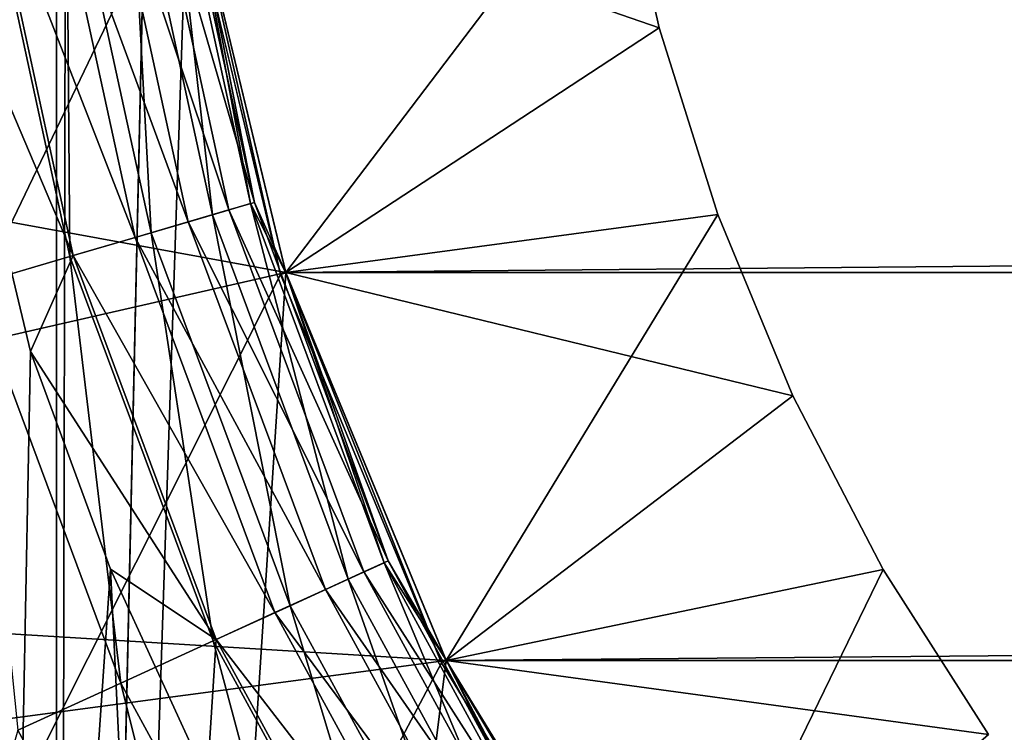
# Model space of a CAD drawing. Header units: metres. Extents: x -206 to 75, y -104 to 104.
# Tile 47 of 256: x -173.75 to -171.91, y -39.92 to -38.59. Entities that reach past the tile are written whole.
import ezdxf

# ---------------------------------------------------------------- set-up
doc = ezdxf.new("R2010")
doc.units = ezdxf.units.M
doc.layers.add('solid_01_1-CONSUMER_THERM_B_125288', color=7, linetype='CONTINUOUS')

msp = doc.modelspace()

# ---------------------------------------------------------------- linework, layer by layer
at = {"layer": 'solid_01_1-CONSUMER_THERM_B_125288'}
for points in [[(-168.648926, 67.29171), (-200.493088, -75.033852), (-200.514557, 74.966148)], [(-168.648926, 67.29171), (-168.75058, 66.747505), (-200.493088, -75.033852)], [(-168.75058, 66.747505), (-168.750504, 66.193886), (-200.493088, -75.033852)], [(-168.750504, 66.193886), (-168.731537, -66.252495), (-200.493088, -75.033852)], [(-185.604614, 63.572178, 75.400002), (-185.595474, -63.627823, 75.400002), (-173.448456, -38.30254, 75.400002)], [(-174.763046, -44.853924, 63.5), (-174.769485, 44.799831, 63.5), (-173.69043, 45.59621, 63.5)], [(-173.683884, -45.650146, 63.5), (-174.763046, -44.853924, 63.5), (-173.69043, 45.59621, 63.5)], [(-173.683884, -45.650146, 63.5), (-173.69043, 45.59621, 63.5), (-173.500061, 37.481213, 63.5)], [(-173.683884, -45.650146, 63.5), (-173.500061, 37.481213, 63.5), (-173.500031, -37.518787, 63.5)], [(-173.683884, -45.650146, 63.5), (-173.500031, -37.518787, 63.5), (-173.438477, -38.300961, 63.5)], [(-173.547256, -38.244469, 14.065914), (-173.665359, -38.261448, 13.87616), (-173.507095, -38.988995, 13.87616)], [(-173.593918, -38.251175, 45.853367), (-173.515244, -38.239864, 45.74966), (-173.361588, -38.946266, 45.74966)], [(-173.473953, -38.233929, 14.277479), (-173.547256, -38.244469, 14.065914), (-173.392609, -38.955376, 14.065914)], [(-173.392609, -38.955376, 14.065914), (-173.547256, -38.244469, 14.065914), (-173.507095, -38.988995, 13.87616)], [(-173.515244, -38.239864, 45.74966), (-173.465866, -38.232765, 45.628902), (-173.313705, -38.932213, 45.628902)], [(-173.361588, -38.946266, 45.74966), (-173.515244, -38.239864, 45.74966), (-173.313705, -38.932213, 45.628902)], [(-173.321548, -38.934513, 14.277479), (-173.438477, -38.300961, 14.5), (-173.473953, -38.233929, 14.277479)], [(-173.321548, -38.934513, 14.277479), (-173.473953, -38.233929, 14.277479), (-173.392609, -38.955376, 14.065914)], [(-173.313705, -38.932213, 45.628902), (-173.465866, -38.232765, 45.628902), (-173.438477, -38.300961, 45.5)], [(-173.665359, -38.261448, 13.87616), (-173.822342, -38.284019, 13.717749), (-173.659256, -39.033672, 13.717749)], [(-173.815964, -38.2831, 45.982964), (-173.696487, -38.265923, 45.932949), (-173.537262, -38.997852, 45.932949)], [(-173.696487, -38.265923, 45.932949), (-173.593918, -38.251175, 45.853367), (-173.437836, -38.968655, 45.853367)], [(-173.537262, -38.997852, 45.932949), (-173.696487, -38.265923, 45.932949), (-173.437836, -38.968655, 45.853367)], [(-173.507095, -38.988995, 13.87616), (-173.665359, -38.261448, 13.87616), (-173.659256, -39.033672, 13.717749)], [(-173.437836, -38.968655, 45.853367), (-173.593918, -38.251175, 45.853367), (-173.361588, -38.946266, 45.74966)], [(-172.636185, -38.248314, 106.5), (-172.5569, -38.605904, 106.5), (-173.438446, -38.301151, 107)], [(-172.636185, -38.248314, 104.5), (-172.5569, -38.605904, 104.5), (-173.438446, -38.301151, 105)], [(-172.636185, -38.248314, 106.5), (-173.438446, -38.301151, 106), (-173.255402, -39.063587, 106)], [(-172.636185, -38.248314, 102.5), (-172.5569, -38.605904, 102.5), (-173.438446, -38.301151, 103)], [(-172.636185, -38.248314, 104.5), (-173.438446, -38.301151, 104), (-173.255402, -39.063587, 104)], [(-172.636185, -38.248314, 100.5), (-172.5569, -38.605904, 100.5), (-173.438446, -38.301151, 101)], [(-172.636185, -38.248314, 102.5), (-173.438446, -38.301151, 102), (-173.255402, -39.063587, 102)], [(-172.636185, -38.248314, 98.5), (-172.5569, -38.605904, 98.5), (-173.438446, -38.301151, 99)], [(-172.636185, -38.248314, 100.5), (-173.438446, -38.301151, 100), (-173.255402, -39.063587, 100)], [(-172.636185, -38.248314, 96.5), (-172.5569, -38.605904, 96.5), (-173.438446, -38.301151, 97)], [(-172.636185, -38.248314, 98.5), (-173.438446, -38.301151, 98), (-173.255402, -39.063587, 98)], [(-172.636185, -38.248314, 94.5), (-172.5569, -38.605904, 94.5), (-173.438446, -38.301151, 95)], [(-172.636185, -38.248314, 96.5), (-173.438446, -38.301151, 96), (-173.255402, -39.063587, 96)], [(-172.636185, -38.248314, 92.5), (-172.5569, -38.605904, 92.5), (-173.438446, -38.301151, 93)], [(-172.636185, -38.248314, 94.5), (-173.438446, -38.301151, 94), (-173.255402, -39.063587, 94)], [(-172.636185, -38.248314, 90.5), (-172.5569, -38.605904, 90.5), (-173.438446, -38.301151, 91)], [(-172.636185, -38.248314, 92.5), (-173.438446, -38.301151, 92), (-173.255402, -39.063587, 92)], [(-172.636185, -38.248314, 88.5), (-172.5569, -38.605904, 88.5), (-173.438446, -38.301151, 89)], [(-172.636185, -38.248314, 90.5), (-173.438446, -38.301151, 90), (-173.255402, -39.063587, 90)], [(-172.636185, -38.248314, 86.5), (-172.5569, -38.605904, 86.5), (-173.438446, -38.301151, 87)], [(-172.636185, -38.248314, 88.5), (-173.438446, -38.301151, 88), (-173.255402, -39.063587, 88)], [(-172.636185, -38.248314, 84.5), (-172.5569, -38.605904, 84.5), (-173.438446, -38.301151, 85)], [(-172.636185, -38.248314, 86.5), (-173.438446, -38.301151, 86), (-173.255402, -39.063587, 86)], [(-172.636185, -38.248314, 82.5), (-172.5569, -38.605904, 82.5), (-173.438446, -38.301151, 83)], [(-172.636185, -38.248314, 84.5), (-173.438446, -38.301151, 84), (-173.255402, -39.063587, 84)], [(-172.636185, -38.248314, 80.5), (-172.5569, -38.605904, 80.5), (-173.438446, -38.301151, 81)], [(-172.636185, -38.248314, 82.5), (-173.438446, -38.301151, 82), (-173.255402, -39.063587, 82)], [(-172.636185, -38.248314, 78.5), (-172.5569, -38.605904, 78.5), (-173.438446, -38.301151, 79)], [(-172.636185, -38.248314, 80.5), (-173.438446, -38.301151, 80), (-173.255402, -39.063587, 80)], [(-172.636185, -38.248314, 78.5), (-173.438446, -38.301151, 78), (-173.255402, -39.063587, 78)], [(-172.636185, -38.248314, 76.5), (-172.5569, -38.605904, 76.5), (-173.438446, -38.301151, 77)], [(-172.636185, -38.248314, 76.5), (-173.438446, -38.301151, 76), (-173.255402, -39.063587, 76)], [(-172.636185, -38.248314, 106.5), (-173.255402, -39.063587, 106), (-172.5569, -38.605904, 106.5)], [(-172.636185, -38.248314, 104.5), (-173.255402, -39.063587, 104), (-172.5569, -38.605904, 104.5)], [(-172.636185, -38.248314, 102.5), (-173.255402, -39.063587, 102), (-172.5569, -38.605904, 102.5)], [(-172.636185, -38.248314, 100.5), (-173.255402, -39.063587, 100), (-172.5569, -38.605904, 100.5)], [(-172.636185, -38.248314, 98.5), (-173.255402, -39.063587, 98), (-172.5569, -38.605904, 98.5)], [(-172.636185, -38.248314, 96.5), (-173.255402, -39.063587, 96), (-172.5569, -38.605904, 96.5)], [(-172.636185, -38.248314, 94.5), (-173.255402, -39.063587, 94), (-172.5569, -38.605904, 94.5)], [(-172.636185, -38.248314, 92.5), (-173.255402, -39.063587, 92), (-172.5569, -38.605904, 92.5)], [(-172.636185, -38.248314, 90.5), (-173.255402, -39.063587, 90), (-172.5569, -38.605904, 90.5)], [(-172.636185, -38.248314, 88.5), (-173.255402, -39.063587, 88), (-172.5569, -38.605904, 88.5)], [(-172.636185, -38.248314, 86.5), (-173.255402, -39.063587, 86), (-172.5569, -38.605904, 86.5)], [(-172.636185, -38.248314, 84.5), (-173.255402, -39.063587, 84), (-172.5569, -38.605904, 84.5)], [(-172.636185, -38.248314, 82.5), (-173.255402, -39.063587, 82), (-172.5569, -38.605904, 82.5)], [(-172.636185, -38.248314, 80.5), (-173.255402, -39.063587, 80), (-172.5569, -38.605904, 80.5)], [(-172.636185, -38.248314, 78.5), (-173.255402, -39.063587, 78), (-172.5569, -38.605904, 78.5)], [(-172.636185, -38.248314, 76.5), (-173.255402, -39.063587, 76), (-172.5569, -38.605904, 76.5)], [(-173.653076, -39.031857, 45.982964), (-173.933624, -38.370926, 46), (-173.815964, -38.2831, 45.982964)], [(-173.659256, -39.033672, 13.717749), (-173.822342, -38.284019, 13.717749), (-173.841461, -39.08717, 13.598642)], [(-173.653076, -39.031857, 45.982964), (-173.815964, -38.2831, 45.982964), (-173.537262, -38.997852, 45.932949)], [(-185.595474, -63.627823, 75.400002), (-173.264923, -39.066994, 75.400002), (-173.448456, -38.30254, 75.400002)], [(-173.255386, -39.063648, 48), (-173.438431, -38.301197, 48), (-175.925247, -38.575253, 48)], [(-173.255386, -39.063648, 57), (-173.438431, -38.301197, 57), (-175.925247, -38.575253, 57)], [(-173.438431, -38.301197, 55), (-173.255386, -39.063648, 55), (-175.925247, -38.575253, 55)], [(-173.683884, -45.650146, 63.5), (-173.438477, -38.300961, 63.5), (-173.25531, -39.063873, 63.5)], [(-173.448456, -38.30254, 75.400002), (-173.264923, -39.066994, 75.400002), (-173.438477, -38.300961, 75.5)], [(-173.438477, -38.300961, 63.5), (-173.438431, -38.301197, 57), (-173.255386, -39.063648, 57)], [(-173.25531, -39.063873, 63.5), (-173.438477, -38.300961, 63.5), (-173.255386, -39.063648, 57)], [(-173.438477, -38.300961, 75.5), (-173.25531, -39.063873, 75.5), (-173.438446, -38.301151, 76)], [(-173.264923, -39.066994, 75.400002), (-173.25531, -39.063873, 75.5), (-173.438477, -38.300961, 75.5)], [(-173.25531, -39.063873, 14.5), (-173.25531, -39.063873, 45.5), (-173.438477, -38.300961, 45.5)], [(-173.313705, -38.932213, 45.628902), (-173.438477, -38.300961, 45.5), (-173.25531, -39.063873, 45.5)], [(-173.438477, -38.300961, 14.5), (-173.25531, -39.063873, 14.5), (-173.438477, -38.300961, 45.5)], [(-173.321548, -38.934513, 14.277479), (-173.25531, -39.063873, 14.5), (-173.438477, -38.300961, 14.5)], [(-173.438431, -38.301197, 108.5), (-173.438446, -38.301151, 107), (-173.255402, -39.063587, 107)], [(-172.5569, -38.605904, 106.5), (-173.255402, -39.063587, 107), (-173.438446, -38.301151, 107)], [(-173.438446, -38.301151, 106), (-173.438446, -38.301151, 105), (-173.255402, -39.063587, 105)], [(-172.5569, -38.605904, 104.5), (-173.255402, -39.063587, 105), (-173.438446, -38.301151, 105)], [(-173.255402, -39.063587, 106), (-173.438446, -38.301151, 106), (-173.255402, -39.063587, 105)], [(-173.438446, -38.301151, 104), (-173.438446, -38.301151, 103), (-173.255402, -39.063587, 103)], [(-172.5569, -38.605904, 102.5), (-173.255402, -39.063587, 103), (-173.438446, -38.301151, 103)], [(-173.255402, -39.063587, 104), (-173.438446, -38.301151, 104), (-173.255402, -39.063587, 103)], [(-173.438446, -38.301151, 102), (-173.438446, -38.301151, 101), (-173.255402, -39.063587, 101)], [(-172.5569, -38.605904, 100.5), (-173.255402, -39.063587, 101), (-173.438446, -38.301151, 101)], [(-173.255402, -39.063587, 102), (-173.438446, -38.301151, 102), (-173.255402, -39.063587, 101)], [(-173.438446, -38.301151, 100), (-173.438446, -38.301151, 99), (-173.255402, -39.063587, 99)], [(-172.5569, -38.605904, 98.5), (-173.255402, -39.063587, 99), (-173.438446, -38.301151, 99)], [(-173.255402, -39.063587, 100), (-173.438446, -38.301151, 100), (-173.255402, -39.063587, 99)], [(-173.438446, -38.301151, 98), (-173.438446, -38.301151, 97), (-173.255402, -39.063587, 97)], [(-172.5569, -38.605904, 96.5), (-173.255402, -39.063587, 97), (-173.438446, -38.301151, 97)], [(-173.255402, -39.063587, 98), (-173.438446, -38.301151, 98), (-173.255402, -39.063587, 97)], [(-173.438446, -38.301151, 96), (-173.438446, -38.301151, 95), (-173.255402, -39.063587, 95)], [(-172.5569, -38.605904, 94.5), (-173.255402, -39.063587, 95), (-173.438446, -38.301151, 95)], [(-173.255402, -39.063587, 96), (-173.438446, -38.301151, 96), (-173.255402, -39.063587, 95)], [(-173.438446, -38.301151, 94), (-173.438446, -38.301151, 93), (-173.255402, -39.063587, 93)], [(-172.5569, -38.605904, 92.5), (-173.255402, -39.063587, 93), (-173.438446, -38.301151, 93)], [(-173.255402, -39.063587, 94), (-173.438446, -38.301151, 94), (-173.255402, -39.063587, 93)], [(-173.438446, -38.301151, 92), (-173.438446, -38.301151, 91), (-173.255402, -39.063587, 91)], [(-172.5569, -38.605904, 90.5), (-173.255402, -39.063587, 91), (-173.438446, -38.301151, 91)], [(-173.255402, -39.063587, 92), (-173.438446, -38.301151, 92), (-173.255402, -39.063587, 91)], [(-173.438446, -38.301151, 90), (-173.438446, -38.301151, 89), (-173.255402, -39.063587, 89)], [(-172.5569, -38.605904, 88.5), (-173.255402, -39.063587, 89), (-173.438446, -38.301151, 89)], [(-173.255402, -39.063587, 90), (-173.438446, -38.301151, 90), (-173.255402, -39.063587, 89)], [(-173.438446, -38.301151, 88), (-173.438446, -38.301151, 87), (-173.255402, -39.063587, 87)], [(-172.5569, -38.605904, 86.5), (-173.255402, -39.063587, 87), (-173.438446, -38.301151, 87)], [(-173.255402, -39.063587, 88), (-173.438446, -38.301151, 88), (-173.255402, -39.063587, 87)], [(-173.438446, -38.301151, 86), (-173.438446, -38.301151, 85), (-173.255402, -39.063587, 85)], [(-172.5569, -38.605904, 84.5), (-173.255402, -39.063587, 85), (-173.438446, -38.301151, 85)], [(-173.255402, -39.063587, 86), (-173.438446, -38.301151, 86), (-173.255402, -39.063587, 85)], [(-173.438446, -38.301151, 84), (-173.438446, -38.301151, 83), (-173.255402, -39.063587, 83)], [(-172.5569, -38.605904, 82.5), (-173.255402, -39.063587, 83), (-173.438446, -38.301151, 83)], [(-173.255402, -39.063587, 84), (-173.438446, -38.301151, 84), (-173.255402, -39.063587, 83)], [(-173.438446, -38.301151, 82), (-173.438446, -38.301151, 81), (-173.255402, -39.063587, 81)], [(-172.5569, -38.605904, 80.5), (-173.255402, -39.063587, 81), (-173.438446, -38.301151, 81)], [(-173.255402, -39.063587, 82), (-173.438446, -38.301151, 82), (-173.255402, -39.063587, 81)], [(-173.438446, -38.301151, 80), (-173.438446, -38.301151, 79), (-173.255402, -39.063587, 79)], [(-172.5569, -38.605904, 78.5), (-173.255402, -39.063587, 79), (-173.438446, -38.301151, 79)], [(-173.255402, -39.063587, 80), (-173.438446, -38.301151, 80), (-173.255402, -39.063587, 79)], [(-173.255402, -39.063587, 77), (-173.255402, -39.063587, 78), (-173.438446, -38.301151, 78)], [(-173.438446, -38.301151, 77), (-173.255402, -39.063587, 77), (-173.438446, -38.301151, 78)], [(-172.5569, -38.605904, 76.5), (-173.255402, -39.063587, 77), (-173.438446, -38.301151, 77)], [(-173.25531, -39.063873, 75.5), (-173.255402, -39.063587, 76), (-173.438446, -38.301151, 76)], [(-173.255386, -39.063648, 108.5), (-88.56163, -38.301155, 108.5), (-173.438431, -38.301197, 108.5)], [(-173.438431, -38.301197, 55), (-173.438431, -38.301197, 48), (-173.255386, -39.063648, 48)], [(-173.438431, -38.301197, 55), (-173.255386, -39.063648, 48), (-173.255386, -39.063648, 55)], [(-173.255386, -39.063648, 108.5), (-173.438431, -38.301197, 108.5), (-173.255402, -39.063587, 107)], [(-173.255386, -39.063648, 108.5), (-88.744667, -39.063606, 108.5), (-88.56163, -38.301155, 108.5)], [(-173.933624, -38.370926, 46), (-173.733139, -39.211285, 46), (-173.803329, -42.822086, 46)], [(-173.653076, -39.031857, 45.982964), (-173.733139, -39.211285, 46), (-173.933624, -38.370926, 46)], [(-173.255386, -39.063648, 48), (-175.925247, -38.575253, 48), (-175.699295, -39.621304, 48)], [(-173.255386, -39.063648, 57), (-175.925247, -38.575253, 57), (-175.699295, -39.621304, 57)], [(-173.255386, -39.063648, 55), (-175.699295, -39.621304, 55), (-175.925247, -38.575253, 55)], [(-172.5569, -38.605904, 106.5), (-172.446823, -38.955036, 106.5), (-173.255402, -39.063587, 107)], [(-172.5569, -38.605904, 104.5), (-172.446823, -38.955036, 104.5), (-173.255402, -39.063587, 105)], [(-172.5569, -38.605904, 106.5), (-173.255402, -39.063587, 106), (-172.446823, -38.955036, 106.5)], [(-172.5569, -38.605904, 102.5), (-172.446823, -38.955036, 102.5), (-173.255402, -39.063587, 103)], [(-172.5569, -38.605904, 104.5), (-173.255402, -39.063587, 104), (-172.446823, -38.955036, 104.5)], [(-172.5569, -38.605904, 100.5), (-172.446823, -38.955036, 100.5), (-173.255402, -39.063587, 101)], [(-172.5569, -38.605904, 102.5), (-173.255402, -39.063587, 102), (-172.446823, -38.955036, 102.5)], [(-172.5569, -38.605904, 98.5), (-172.446823, -38.955036, 98.5), (-173.255402, -39.063587, 99)], [(-172.5569, -38.605904, 100.5), (-173.255402, -39.063587, 100), (-172.446823, -38.955036, 100.5)], [(-172.5569, -38.605904, 96.5), (-172.446823, -38.955036, 96.5), (-173.255402, -39.063587, 97)], [(-172.5569, -38.605904, 98.5), (-173.255402, -39.063587, 98), (-172.446823, -38.955036, 98.5)], [(-172.5569, -38.605904, 94.5), (-172.446823, -38.955036, 94.5), (-173.255402, -39.063587, 95)], [(-172.5569, -38.605904, 96.5), (-173.255402, -39.063587, 96), (-172.446823, -38.955036, 96.5)], [(-172.5569, -38.605904, 92.5), (-172.446823, -38.955036, 92.5), (-173.255402, -39.063587, 93)], [(-172.5569, -38.605904, 94.5), (-173.255402, -39.063587, 94), (-172.446823, -38.955036, 94.5)], [(-172.5569, -38.605904, 90.5), (-172.446823, -38.955036, 90.5), (-173.255402, -39.063587, 91)], [(-172.5569, -38.605904, 92.5), (-173.255402, -39.063587, 92), (-172.446823, -38.955036, 92.5)], [(-172.5569, -38.605904, 88.5), (-172.446823, -38.955036, 88.5), (-173.255402, -39.063587, 89)], [(-172.5569, -38.605904, 90.5), (-173.255402, -39.063587, 90), (-172.446823, -38.955036, 90.5)], [(-172.5569, -38.605904, 86.5), (-172.446823, -38.955036, 86.5), (-173.255402, -39.063587, 87)], [(-172.5569, -38.605904, 88.5), (-173.255402, -39.063587, 88), (-172.446823, -38.955036, 88.5)], [(-172.5569, -38.605904, 84.5), (-172.446823, -38.955036, 84.5), (-173.255402, -39.063587, 85)], [(-172.5569, -38.605904, 86.5), (-173.255402, -39.063587, 86), (-172.446823, -38.955036, 86.5)], [(-172.5569, -38.605904, 82.5), (-172.446823, -38.955036, 82.5), (-173.255402, -39.063587, 83)], [(-172.5569, -38.605904, 84.5), (-173.255402, -39.063587, 84), (-172.446823, -38.955036, 84.5)], [(-172.5569, -38.605904, 80.5), (-172.446823, -38.955036, 80.5), (-173.255402, -39.063587, 81)], [(-172.5569, -38.605904, 82.5), (-173.255402, -39.063587, 82), (-172.446823, -38.955036, 82.5)], [(-172.5569, -38.605904, 78.5), (-172.446823, -38.955036, 78.5), (-173.255402, -39.063587, 79)], [(-172.5569, -38.605904, 80.5), (-173.255402, -39.063587, 80), (-172.446823, -38.955036, 80.5)], [(-172.5569, -38.605904, 78.5), (-173.255402, -39.063587, 78), (-172.446823, -38.955036, 78.5)], [(-172.5569, -38.605904, 76.5), (-172.446823, -38.955036, 76.5), (-173.255402, -39.063587, 77)], [(-172.5569, -38.605904, 76.5), (-173.255402, -39.063587, 76), (-172.446823, -38.955036, 76.5)], [(-173.437836, -38.968655, 45.853367), (-173.361588, -38.946266, 45.74966), (-173.108948, -39.623608, 45.74966)], [(-173.321548, -38.934513, 14.277479), (-173.392609, -38.955376, 14.065914), (-173.138367, -39.637039, 14.065914)], [(-173.361588, -38.946266, 45.74966), (-173.313705, -38.932213, 45.628902), (-173.063568, -39.602882, 45.628902)], [(-173.108948, -39.623608, 45.74966), (-173.361588, -38.946266, 45.74966), (-173.063568, -39.602882, 45.628902)], [(-173.070999, -39.606277, 14.277479), (-173.25531, -39.063873, 14.5), (-173.321548, -38.934513, 14.277479)], [(-173.070999, -39.606277, 14.277479), (-173.321548, -38.934513, 14.277479), (-173.138367, -39.637039, 14.065914)], [(-173.063568, -39.602882, 45.628902), (-173.313705, -38.932213, 45.628902), (-173.25531, -39.063873, 45.5)], [(-173.392609, -38.955376, 14.065914), (-173.507095, -38.988995, 13.87616), (-173.246902, -39.686607, 13.87616)], [(-173.138367, -39.637039, 14.065914), (-173.392609, -38.955376, 14.065914), (-173.246902, -39.686607, 13.87616)], [(-172.446823, -38.955036, 106.5), (-172.306442, -39.293957, 106.5), (-173.255402, -39.063587, 107)], [(-172.446823, -38.955036, 104.5), (-172.306442, -39.293957, 104.5), (-173.255402, -39.063587, 105)], [(-172.446823, -38.955036, 106.5), (-173.255402, -39.063587, 106), (-172.954926, -39.789009, 106)], [(-172.446823, -38.955036, 102.5), (-172.306442, -39.293957, 102.5), (-173.255402, -39.063587, 103)], [(-172.446823, -38.955036, 104.5), (-173.255402, -39.063587, 104), (-172.954926, -39.789009, 104)], [(-172.446823, -38.955036, 100.5), (-172.306442, -39.293957, 100.5), (-173.255402, -39.063587, 101)], [(-172.446823, -38.955036, 102.5), (-173.255402, -39.063587, 102), (-172.954926, -39.789009, 102)], [(-172.446823, -38.955036, 98.5), (-172.306442, -39.293957, 98.5), (-173.255402, -39.063587, 99)], [(-172.446823, -38.955036, 100.5), (-173.255402, -39.063587, 100), (-172.954926, -39.789009, 100)], [(-172.446823, -38.955036, 96.5), (-172.306442, -39.293957, 96.5), (-173.255402, -39.063587, 97)], [(-172.446823, -38.955036, 98.5), (-173.255402, -39.063587, 98), (-172.954926, -39.789009, 98)], [(-172.446823, -38.955036, 94.5), (-172.306442, -39.293957, 94.5), (-173.255402, -39.063587, 95)], [(-172.446823, -38.955036, 96.5), (-173.255402, -39.063587, 96), (-172.954926, -39.789009, 96)], [(-172.446823, -38.955036, 92.5), (-172.306442, -39.293957, 92.5), (-173.255402, -39.063587, 93)], [(-172.446823, -38.955036, 94.5), (-173.255402, -39.063587, 94), (-172.954926, -39.789009, 94)], [(-172.446823, -38.955036, 90.5), (-172.306442, -39.293957, 90.5), (-173.255402, -39.063587, 91)], [(-172.446823, -38.955036, 92.5), (-173.255402, -39.063587, 92), (-172.954926, -39.789009, 92)], [(-172.446823, -38.955036, 88.5), (-172.306442, -39.293957, 88.5), (-173.255402, -39.063587, 89)], [(-172.446823, -38.955036, 90.5), (-173.255402, -39.063587, 90), (-172.954926, -39.789009, 90)], [(-172.446823, -38.955036, 86.5), (-172.306442, -39.293957, 86.5), (-173.255402, -39.063587, 87)], [(-172.446823, -38.955036, 88.5), (-173.255402, -39.063587, 88), (-172.954926, -39.789009, 88)], [(-172.446823, -38.955036, 84.5), (-172.306442, -39.293957, 84.5), (-173.255402, -39.063587, 85)], [(-172.446823, -38.955036, 86.5), (-173.255402, -39.063587, 86), (-172.954926, -39.789009, 86)], [(-172.446823, -38.955036, 82.5), (-172.306442, -39.293957, 82.5), (-173.255402, -39.063587, 83)], [(-172.446823, -38.955036, 84.5), (-173.255402, -39.063587, 84), (-172.954926, -39.789009, 84)], [(-172.446823, -38.955036, 80.5), (-172.306442, -39.293957, 80.5), (-173.255402, -39.063587, 81)], [(-172.446823, -38.955036, 82.5), (-173.255402, -39.063587, 82), (-172.954926, -39.789009, 82)], [(-172.446823, -38.955036, 78.5), (-172.306442, -39.293957, 78.5), (-173.255402, -39.063587, 79)], [(-172.446823, -38.955036, 80.5), (-173.255402, -39.063587, 80), (-172.954926, -39.789009, 80)], [(-172.446823, -38.955036, 78.5), (-173.255402, -39.063587, 78), (-172.954926, -39.789009, 78)], [(-172.446823, -38.955036, 76.5), (-172.306442, -39.293957, 76.5), (-173.255402, -39.063587, 77)], [(-172.446823, -38.955036, 76.5), (-173.255402, -39.063587, 76), (-172.954926, -39.789009, 76)], [(-172.446823, -38.955036, 106.5), (-172.954926, -39.789009, 106), (-172.306442, -39.293957, 106.5)], [(-172.446823, -38.955036, 104.5), (-172.954926, -39.789009, 104), (-172.306442, -39.293957, 104.5)], [(-172.446823, -38.955036, 102.5), (-172.954926, -39.789009, 102), (-172.306442, -39.293957, 102.5)], [(-172.446823, -38.955036, 100.5), (-172.954926, -39.789009, 100), (-172.306442, -39.293957, 100.5)], [(-172.446823, -38.955036, 98.5), (-172.954926, -39.789009, 98), (-172.306442, -39.293957, 98.5)], [(-172.446823, -38.955036, 96.5), (-172.954926, -39.789009, 96), (-172.306442, -39.293957, 96.5)], [(-172.446823, -38.955036, 94.5), (-172.954926, -39.789009, 94), (-172.306442, -39.293957, 94.5)], [(-172.446823, -38.955036, 92.5), (-172.954926, -39.789009, 92), (-172.306442, -39.293957, 92.5)], [(-172.446823, -38.955036, 90.5), (-172.954926, -39.789009, 90), (-172.306442, -39.293957, 90.5)], [(-172.446823, -38.955036, 88.5), (-172.954926, -39.789009, 88), (-172.306442, -39.293957, 88.5)], [(-172.446823, -38.955036, 86.5), (-172.954926, -39.789009, 86), (-172.306442, -39.293957, 86.5)], [(-172.446823, -38.955036, 84.5), (-172.954926, -39.789009, 84), (-172.306442, -39.293957, 84.5)], [(-172.446823, -38.955036, 82.5), (-172.954926, -39.789009, 82), (-172.306442, -39.293957, 82.5)], [(-172.446823, -38.955036, 80.5), (-172.954926, -39.789009, 80), (-172.306442, -39.293957, 80.5)], [(-172.446823, -38.955036, 78.5), (-172.954926, -39.789009, 78), (-172.306442, -39.293957, 78.5)], [(-172.446823, -38.955036, 76.5), (-172.954926, -39.789009, 76), (-172.306442, -39.293957, 76.5)], [(-173.537262, -38.997852, 45.932949), (-173.437836, -38.968655, 45.853367), (-173.181229, -39.65662, 45.853367)], [(-173.181229, -39.65662, 45.853367), (-173.437836, -38.968655, 45.853367), (-173.108948, -39.623608, 45.74966)], [(-173.507095, -38.988995, 13.87616), (-173.659256, -39.033672, 13.717749), (-173.391159, -39.752487, 13.717749)], [(-173.653076, -39.031857, 45.982964), (-173.537262, -38.997852, 45.932949), (-173.275497, -39.699669, 45.932949)], [(-173.275497, -39.699669, 45.932949), (-173.537262, -38.997852, 45.932949), (-173.181229, -39.65662, 45.853367)], [(-173.246902, -39.686607, 13.87616), (-173.507095, -38.988995, 13.87616), (-173.391159, -39.752487, 13.717749)], [(-173.659256, -39.033672, 13.717749), (-173.841461, -39.08717, 13.598642), (-173.563889, -39.831371, 13.598642)], [(-173.385284, -39.749809, 45.982964), (-173.733139, -39.211285, 46), (-173.653076, -39.031857, 45.982964)], [(-173.391159, -39.752487, 13.717749), (-173.659256, -39.033672, 13.717749), (-173.563889, -39.831371, 13.598642)], [(-173.385284, -39.749809, 45.982964), (-173.653076, -39.031857, 45.982964), (-173.275497, -39.699669, 45.932949)], [(-185.595474, -63.627823, 75.400002), (-172.964066, -39.793324, 75.400002), (-173.264923, -39.066994, 75.400002)], [(-172.954895, -39.789059, 48), (-173.255386, -39.063648, 48), (-175.699295, -39.621304, 48)], [(-172.954895, -39.789059, 57), (-173.255386, -39.063648, 57), (-175.699295, -39.621304, 57)], [(-173.255386, -39.063648, 55), (-172.954895, -39.789059, 55), (-175.699295, -39.621304, 55)], [(-173.683884, -45.650146, 63.5), (-173.25531, -39.063873, 63.5), (-172.955063, -39.788738, 63.5)], [(-173.264923, -39.066994, 75.400002), (-172.964066, -39.793324, 75.400002), (-173.25531, -39.063873, 75.5)], [(-173.255386, -39.063648, 108.5), (-173.255402, -39.063587, 107), (-172.954926, -39.789009, 107)], [(-172.306442, -39.293957, 106.5), (-172.954926, -39.789009, 107), (-173.255402, -39.063587, 107)], [(-173.255402, -39.063587, 106), (-173.255402, -39.063587, 105), (-172.954926, -39.789009, 105)], [(-172.306442, -39.293957, 104.5), (-172.954926, -39.789009, 105), (-173.255402, -39.063587, 105)], [(-172.954926, -39.789009, 106), (-173.255402, -39.063587, 106), (-172.954926, -39.789009, 105)], [(-173.255402, -39.063587, 104), (-173.255402, -39.063587, 103), (-172.954926, -39.789009, 103)], [(-172.306442, -39.293957, 102.5), (-172.954926, -39.789009, 103), (-173.255402, -39.063587, 103)], [(-172.954926, -39.789009, 104), (-173.255402, -39.063587, 104), (-172.954926, -39.789009, 103)], [(-173.255402, -39.063587, 102), (-173.255402, -39.063587, 101), (-172.954926, -39.789009, 101)], [(-172.306442, -39.293957, 100.5), (-172.954926, -39.789009, 101), (-173.255402, -39.063587, 101)], [(-172.954926, -39.789009, 102), (-173.255402, -39.063587, 102), (-172.954926, -39.789009, 101)], [(-173.255402, -39.063587, 100), (-173.255402, -39.063587, 99), (-172.954926, -39.789009, 99)], [(-172.306442, -39.293957, 98.5), (-172.954926, -39.789009, 99), (-173.255402, -39.063587, 99)], [(-172.954926, -39.789009, 100), (-173.255402, -39.063587, 100), (-172.954926, -39.789009, 99)], [(-173.255402, -39.063587, 98), (-173.255402, -39.063587, 97), (-172.954926, -39.789009, 97)], [(-172.306442, -39.293957, 96.5), (-172.954926, -39.789009, 97), (-173.255402, -39.063587, 97)], [(-172.954926, -39.789009, 98), (-173.255402, -39.063587, 98), (-172.954926, -39.789009, 97)], [(-173.255402, -39.063587, 96), (-173.255402, -39.063587, 95), (-172.954926, -39.789009, 95)], [(-172.306442, -39.293957, 94.5), (-172.954926, -39.789009, 95), (-173.255402, -39.063587, 95)], [(-172.954926, -39.789009, 96), (-173.255402, -39.063587, 96), (-172.954926, -39.789009, 95)], [(-173.255402, -39.063587, 94), (-173.255402, -39.063587, 93), (-172.954926, -39.789009, 93)], [(-172.306442, -39.293957, 92.5), (-172.954926, -39.789009, 93), (-173.255402, -39.063587, 93)], [(-172.954926, -39.789009, 94), (-173.255402, -39.063587, 94), (-172.954926, -39.789009, 93)], [(-173.255402, -39.063587, 92), (-173.255402, -39.063587, 91), (-172.954926, -39.789009, 91)], [(-172.306442, -39.293957, 90.5), (-172.954926, -39.789009, 91), (-173.255402, -39.063587, 91)], [(-172.954926, -39.789009, 92), (-173.255402, -39.063587, 92), (-172.954926, -39.789009, 91)], [(-173.255402, -39.063587, 90), (-173.255402, -39.063587, 89), (-172.954926, -39.789009, 89)], [(-172.306442, -39.293957, 88.5), (-172.954926, -39.789009, 89), (-173.255402, -39.063587, 89)], [(-172.954926, -39.789009, 90), (-173.255402, -39.063587, 90), (-172.954926, -39.789009, 89)], [(-173.255402, -39.063587, 88), (-173.255402, -39.063587, 87), (-172.954926, -39.789009, 87)], [(-172.306442, -39.293957, 86.5), (-172.954926, -39.789009, 87), (-173.255402, -39.063587, 87)], [(-172.954926, -39.789009, 88), (-173.255402, -39.063587, 88), (-172.954926, -39.789009, 87)], [(-173.255402, -39.063587, 86), (-173.255402, -39.063587, 85), (-172.954926, -39.789009, 85)], [(-172.306442, -39.293957, 84.5), (-172.954926, -39.789009, 85), (-173.255402, -39.063587, 85)], [(-172.954926, -39.789009, 86), (-173.255402, -39.063587, 86), (-172.954926, -39.789009, 85)], [(-173.255402, -39.063587, 84), (-173.255402, -39.063587, 83), (-172.954926, -39.789009, 83)], [(-172.306442, -39.293957, 82.5), (-172.954926, -39.789009, 83), (-173.255402, -39.063587, 83)], [(-172.954926, -39.789009, 84), (-173.255402, -39.063587, 84), (-172.954926, -39.789009, 83)], [(-173.255402, -39.063587, 82), (-173.255402, -39.063587, 81), (-172.954926, -39.789009, 81)], [(-172.306442, -39.293957, 80.5), (-172.954926, -39.789009, 81), (-173.255402, -39.063587, 81)], [(-172.954926, -39.789009, 82), (-173.255402, -39.063587, 82), (-172.954926, -39.789009, 81)], [(-173.255402, -39.063587, 80), (-173.255402, -39.063587, 79), (-172.954926, -39.789009, 79)], [(-172.306442, -39.293957, 78.5), (-172.954926, -39.789009, 79), (-173.255402, -39.063587, 79)], [(-172.954926, -39.789009, 80), (-173.255402, -39.063587, 80), (-172.954926, -39.789009, 79)], [(-172.954926, -39.789009, 77), (-172.954926, -39.789009, 78), (-173.255402, -39.063587, 78)], [(-173.255402, -39.063587, 77), (-172.954926, -39.789009, 77), (-173.255402, -39.063587, 78)], [(-172.306442, -39.293957, 76.5), (-172.954926, -39.789009, 77), (-173.255402, -39.063587, 77)], [(-172.955063, -39.788738, 75.5), (-172.954926, -39.789009, 76), (-173.255402, -39.063587, 76)], [(-173.25531, -39.063873, 75.5), (-172.955063, -39.788738, 75.5), (-173.255402, -39.063587, 76)], [(-172.954895, -39.789059, 108.5), (-88.744667, -39.063606, 108.5), (-173.255386, -39.063648, 108.5)], [(-173.255386, -39.063648, 55), (-173.255386, -39.063648, 48), (-172.954895, -39.789059, 48)], [(-173.255386, -39.063648, 55), (-172.954895, -39.789059, 48), (-172.954895, -39.789059, 55)], [(-173.25531, -39.063873, 63.5), (-173.255386, -39.063648, 57), (-172.954895, -39.789059, 57)], [(-172.954895, -39.789059, 108.5), (-173.255386, -39.063648, 108.5), (-172.954926, -39.789009, 107)], [(-172.955063, -39.788738, 63.5), (-173.25531, -39.063873, 63.5), (-172.954895, -39.789059, 57)], [(-172.964066, -39.793324, 75.400002), (-172.955063, -39.788738, 75.5), (-173.25531, -39.063873, 75.5)], [(-172.955063, -39.788738, 14.5), (-172.955063, -39.788738, 45.5), (-173.25531, -39.063873, 45.5)], [(-173.063568, -39.602882, 45.628902), (-173.25531, -39.063873, 45.5), (-172.955063, -39.788738, 45.5)], [(-173.25531, -39.063873, 14.5), (-172.955063, -39.788738, 14.5), (-173.25531, -39.063873, 45.5)], [(-173.070999, -39.606277, 14.277479), (-172.955063, -39.788738, 14.5), (-173.25531, -39.063873, 14.5)], [(-172.954895, -39.789059, 108.5), (-89.045166, -39.789017, 108.5), (-88.744667, -39.063606, 108.5)], [(-173.563889, -39.831371, 13.598642), (-173.841461, -39.08717, 13.598642), (-173.756409, -39.919292, 13.524823)], [(-173.733139, -39.211285, 46), (-173.583527, -39.61832, 46), (-173.803329, -42.822086, 46)], [(-173.385284, -39.749809, 45.982964), (-173.583527, -39.61832, 46), (-173.733139, -39.211285, 46)], [(-172.306442, -39.293957, 106.5), (-172.137299, -39.618847, 106.5), (-172.954926, -39.789009, 107)], [(-172.306442, -39.293957, 104.5), (-172.137299, -39.618847, 104.5), (-172.954926, -39.789009, 105)], [(-172.306442, -39.293957, 106.5), (-172.954926, -39.789009, 106), (-172.137299, -39.618847, 106.5)], [(-172.306442, -39.293957, 102.5), (-172.137299, -39.618847, 102.5), (-172.954926, -39.789009, 103)], [(-172.306442, -39.293957, 104.5), (-172.954926, -39.789009, 104), (-172.137299, -39.618847, 104.5)], [(-172.306442, -39.293957, 100.5), (-172.137299, -39.618847, 100.5), (-172.954926, -39.789009, 101)], [(-172.306442, -39.293957, 102.5), (-172.954926, -39.789009, 102), (-172.137299, -39.618847, 102.5)], [(-172.306442, -39.293957, 98.5), (-172.137299, -39.618847, 98.5), (-172.954926, -39.789009, 99)], [(-172.306442, -39.293957, 100.5), (-172.954926, -39.789009, 100), (-172.137299, -39.618847, 100.5)], [(-172.306442, -39.293957, 96.5), (-172.137299, -39.618847, 96.5), (-172.954926, -39.789009, 97)], [(-172.306442, -39.293957, 98.5), (-172.954926, -39.789009, 98), (-172.137299, -39.618847, 98.5)], [(-172.306442, -39.293957, 94.5), (-172.137299, -39.618847, 94.5), (-172.954926, -39.789009, 95)], [(-172.306442, -39.293957, 96.5), (-172.954926, -39.789009, 96), (-172.137299, -39.618847, 96.5)], [(-172.306442, -39.293957, 92.5), (-172.137299, -39.618847, 92.5), (-172.954926, -39.789009, 93)], [(-172.306442, -39.293957, 94.5), (-172.954926, -39.789009, 94), (-172.137299, -39.618847, 94.5)], [(-172.306442, -39.293957, 90.5), (-172.137299, -39.618847, 90.5), (-172.954926, -39.789009, 91)], [(-172.306442, -39.293957, 92.5), (-172.954926, -39.789009, 92), (-172.137299, -39.618847, 92.5)], [(-172.306442, -39.293957, 88.5), (-172.137299, -39.618847, 88.5), (-172.954926, -39.789009, 89)], [(-172.306442, -39.293957, 90.5), (-172.954926, -39.789009, 90), (-172.137299, -39.618847, 90.5)], [(-172.306442, -39.293957, 86.5), (-172.137299, -39.618847, 86.5), (-172.954926, -39.789009, 87)], [(-172.306442, -39.293957, 88.5), (-172.954926, -39.789009, 88), (-172.137299, -39.618847, 88.5)], [(-172.306442, -39.293957, 84.5), (-172.137299, -39.618847, 84.5), (-172.954926, -39.789009, 85)], [(-172.306442, -39.293957, 86.5), (-172.954926, -39.789009, 86), (-172.137299, -39.618847, 86.5)], [(-172.306442, -39.293957, 82.5), (-172.137299, -39.618847, 82.5), (-172.954926, -39.789009, 83)], [(-172.306442, -39.293957, 84.5), (-172.954926, -39.789009, 84), (-172.137299, -39.618847, 84.5)], [(-172.306442, -39.293957, 80.5), (-172.137299, -39.618847, 80.5), (-172.954926, -39.789009, 81)], [(-172.306442, -39.293957, 82.5), (-172.954926, -39.789009, 82), (-172.137299, -39.618847, 82.5)], [(-172.306442, -39.293957, 78.5), (-172.137299, -39.618847, 78.5), (-172.954926, -39.789009, 79)], [(-172.306442, -39.293957, 80.5), (-172.954926, -39.789009, 80), (-172.137299, -39.618847, 80.5)], [(-172.306442, -39.293957, 78.5), (-172.954926, -39.789009, 78), (-172.137299, -39.618847, 78.5)], [(-172.306442, -39.293957, 76.5), (-172.137299, -39.618847, 76.5), (-172.954926, -39.789009, 77)], [(-172.306442, -39.293957, 76.5), (-172.954926, -39.789009, 76), (-172.137299, -39.618847, 76.5)], [(-173.070999, -39.606277, 14.277479), (-173.138367, -39.637039, 14.065914), (-172.789688, -40.275585, 14.065914)], [(-173.108948, -39.623608, 45.74966), (-173.063568, -39.602882, 45.628902), (-172.72052, -40.231129, 45.628902)], [(-172.727386, -40.235546, 14.277479), (-172.955063, -39.788738, 14.5), (-173.070999, -39.606277, 14.277479)], [(-172.727386, -40.235546, 14.277479), (-173.070999, -39.606277, 14.277479), (-172.789688, -40.275585, 14.065914)], [(-172.72052, -40.231129, 45.628902), (-173.063568, -39.602882, 45.628902), (-172.955063, -39.788738, 45.5)], [(-172.954895, -39.789059, 48), (-175.699295, -39.621304, 48), (-175.530243, -40.131466, 48)], [(-172.954895, -39.789059, 57), (-175.699295, -39.621304, 57), (-175.530243, -40.131466, 57)], [(-172.954895, -39.789059, 55), (-175.530243, -40.131466, 55), (-175.699295, -39.621304, 55)], [(-173.583527, -39.61832, 46), (-173.410172, -43.188053, 46), (-173.803329, -42.822086, 46)], [(-173.583527, -39.61832, 46), (-173.40242, -40.012093, 46), (-173.410172, -43.188053, 46)], [(-173.385284, -39.749809, 45.982964), (-173.40242, -40.012093, 46), (-173.583527, -39.61832, 46)], [(-173.181229, -39.65662, 45.853367), (-173.108948, -39.623608, 45.74966), (-172.762482, -40.258099, 45.74966)], [(-172.762482, -40.258099, 45.74966), (-173.108948, -39.623608, 45.74966), (-172.72052, -40.231129, 45.628902)], [(-172.137299, -39.618847, 106.5), (-171.940598, -39.92762, 106.5), (-172.954926, -39.789009, 107)], [(-172.137299, -39.618847, 104.5), (-171.940598, -39.92762, 104.5), (-172.954926, -39.789009, 105)], [(-172.137299, -39.618847, 106.5), (-172.954926, -39.789009, 106), (-172.545212, -40.457584, 106)], [(-172.137299, -39.618847, 102.5), (-171.940598, -39.92762, 102.5), (-172.954926, -39.789009, 103)], [(-172.137299, -39.618847, 104.5), (-172.954926, -39.789009, 104), (-172.545212, -40.457584, 104)], [(-172.137299, -39.618847, 100.5), (-171.940598, -39.92762, 100.5), (-172.954926, -39.789009, 101)], [(-172.137299, -39.618847, 102.5), (-172.954926, -39.789009, 102), (-172.545212, -40.457584, 102)], [(-172.137299, -39.618847, 98.5), (-171.940598, -39.92762, 98.5), (-172.954926, -39.789009, 99)], [(-172.137299, -39.618847, 100.5), (-172.954926, -39.789009, 100), (-172.545212, -40.457584, 100)], [(-172.137299, -39.618847, 96.5), (-171.940598, -39.92762, 96.5), (-172.954926, -39.789009, 97)], [(-172.137299, -39.618847, 98.5), (-172.954926, -39.789009, 98), (-172.545212, -40.457584, 98)], [(-172.137299, -39.618847, 94.5), (-171.940598, -39.92762, 94.5), (-172.954926, -39.789009, 95)], [(-172.137299, -39.618847, 96.5), (-172.954926, -39.789009, 96), (-172.545212, -40.457584, 96)], [(-172.137299, -39.618847, 92.5), (-171.940598, -39.92762, 92.5), (-172.954926, -39.789009, 93)], [(-172.137299, -39.618847, 94.5), (-172.954926, -39.789009, 94), (-172.545212, -40.457584, 94)], [(-172.137299, -39.618847, 90.5), (-171.940598, -39.92762, 90.5), (-172.954926, -39.789009, 91)], [(-172.137299, -39.618847, 92.5), (-172.954926, -39.789009, 92), (-172.545212, -40.457584, 92)], [(-172.137299, -39.618847, 88.5), (-171.940598, -39.92762, 88.5), (-172.954926, -39.789009, 89)], [(-172.137299, -39.618847, 90.5), (-172.954926, -39.789009, 90), (-172.545212, -40.457584, 90)], [(-172.137299, -39.618847, 86.5), (-171.940598, -39.92762, 86.5), (-172.954926, -39.789009, 87)], [(-172.137299, -39.618847, 88.5), (-172.954926, -39.789009, 88), (-172.545212, -40.457584, 88)], [(-172.137299, -39.618847, 84.5), (-171.940598, -39.92762, 84.5), (-172.954926, -39.789009, 85)], [(-172.137299, -39.618847, 86.5), (-172.954926, -39.789009, 86), (-172.545212, -40.457584, 86)], [(-172.137299, -39.618847, 82.5), (-171.940598, -39.92762, 82.5), (-172.954926, -39.789009, 83)], [(-172.137299, -39.618847, 84.5), (-172.954926, -39.789009, 84), (-172.545212, -40.457584, 84)], [(-172.137299, -39.618847, 80.5), (-171.940598, -39.92762, 80.5), (-172.954926, -39.789009, 81)], [(-172.137299, -39.618847, 82.5), (-172.954926, -39.789009, 82), (-172.545212, -40.457584, 82)], [(-172.137299, -39.618847, 78.5), (-171.940598, -39.92762, 78.5), (-172.954926, -39.789009, 79)], [(-172.137299, -39.618847, 80.5), (-172.954926, -39.789009, 80), (-172.545212, -40.457584, 80)], [(-172.137299, -39.618847, 78.5), (-172.954926, -39.789009, 78), (-172.545212, -40.457584, 78)], [(-172.137299, -39.618847, 76.5), (-171.940598, -39.92762, 76.5), (-172.954926, -39.789009, 77)], [(-172.137299, -39.618847, 76.5), (-172.954926, -39.789009, 76), (-172.545212, -40.457584, 76)], [(-172.137299, -39.618847, 106.5), (-172.545212, -40.457584, 106), (-171.940598, -39.92762, 106.5)], [(-172.137299, -39.618847, 104.5), (-172.545212, -40.457584, 104), (-171.940598, -39.92762, 104.5)], [(-172.137299, -39.618847, 102.5), (-172.545212, -40.457584, 102), (-171.940598, -39.92762, 102.5)], [(-172.137299, -39.618847, 100.5), (-172.545212, -40.457584, 100), (-171.940598, -39.92762, 100.5)], [(-172.137299, -39.618847, 98.5), (-172.545212, -40.457584, 98), (-171.940598, -39.92762, 98.5)], [(-172.137299, -39.618847, 96.5), (-172.545212, -40.457584, 96), (-171.940598, -39.92762, 96.5)], [(-172.137299, -39.618847, 94.5), (-172.545212, -40.457584, 94), (-171.940598, -39.92762, 94.5)], [(-172.137299, -39.618847, 92.5), (-172.545212, -40.457584, 92), (-171.940598, -39.92762, 92.5)], [(-172.137299, -39.618847, 90.5), (-172.545212, -40.457584, 90), (-171.940598, -39.92762, 90.5)], [(-172.137299, -39.618847, 88.5), (-172.545212, -40.457584, 88), (-171.940598, -39.92762, 88.5)], [(-172.137299, -39.618847, 86.5), (-172.545212, -40.457584, 86), (-171.940598, -39.92762, 86.5)], [(-172.137299, -39.618847, 84.5), (-172.545212, -40.457584, 84), (-171.940598, -39.92762, 84.5)], [(-172.137299, -39.618847, 82.5), (-172.545212, -40.457584, 82), (-171.940598, -39.92762, 82.5)], [(-172.137299, -39.618847, 80.5), (-172.545212, -40.457584, 80), (-171.940598, -39.92762, 80.5)], [(-172.137299, -39.618847, 78.5), (-172.545212, -40.457584, 78), (-171.940598, -39.92762, 78.5)], [(-172.137299, -39.618847, 76.5), (-172.545212, -40.457584, 76), (-171.940598, -39.92762, 76.5)], [(-173.138367, -39.637039, 14.065914), (-173.246902, -39.686607, 13.87616), (-172.890076, -40.340092, 13.87616)], [(-172.789688, -40.275585, 14.065914), (-173.138367, -39.637039, 14.065914), (-172.890076, -40.340092, 13.87616)], [(-173.275497, -39.699669, 45.932949), (-173.181229, -39.65662, 45.853367), (-172.829346, -40.301064, 45.853367)], [(-172.829346, -40.301064, 45.853367), (-173.181229, -39.65662, 45.853367), (-172.762482, -40.258099, 45.74966)], [(-173.246902, -39.686607, 13.87616), (-173.391159, -39.752487, 13.717749), (-173.023483, -40.425831, 13.717749)], [(-173.385284, -39.749809, 45.982964), (-173.275497, -39.699669, 45.932949), (-172.916519, -40.35709, 45.932949)], [(-172.916519, -40.35709, 45.932949), (-173.275497, -39.699669, 45.932949), (-172.829346, -40.301064, 45.853367)], [(-172.890076, -40.340092, 13.87616), (-173.246902, -39.686607, 13.87616), (-173.023483, -40.425831, 13.717749)], [(-173.391159, -39.752487, 13.717749), (-173.563889, -39.831371, 13.598642), (-173.183228, -40.528492, 13.598642)], [(-173.018051, -40.422348, 45.982964), (-173.40242, -40.012093, 46), (-173.385284, -39.749809, 45.982964)], [(-173.023483, -40.425831, 13.717749), (-173.391159, -39.752487, 13.717749), (-173.183228, -40.528492, 13.598642)], [(-173.018051, -40.422348, 45.982964), (-173.385284, -39.749809, 45.982964), (-172.916519, -40.35709, 45.932949)], [(-185.595474, -63.627823, 75.400002), (-172.553284, -40.46365, 75.400002), (-172.964066, -39.793324, 75.400002)], [(-172.545181, -40.457603, 48), (-172.954895, -39.789059, 48), (-175.530243, -40.131466, 48)], [(-172.545181, -40.457603, 57), (-172.954895, -39.789059, 57), (-175.530243, -40.131466, 57)], [(-172.954895, -39.789059, 55), (-172.545181, -40.457603, 55), (-175.530243, -40.131466, 55)], [(-173.683884, -45.650146, 63.5), (-172.955063, -39.788738, 63.5), (-172.54512, -40.457714, 63.5)], [(-172.964066, -39.793324, 75.400002), (-172.553284, -40.46365, 75.400002), (-172.955063, -39.788738, 75.5)], [(-172.955063, -39.788738, 63.5), (-172.954895, -39.789059, 57), (-172.545181, -40.457603, 57)], [(-172.54512, -40.457714, 63.5), (-172.955063, -39.788738, 63.5), (-172.545181, -40.457603, 57)], [(-172.955063, -39.788738, 75.5), (-172.54512, -40.457714, 75.5), (-172.954926, -39.789009, 76)], [(-172.553284, -40.46365, 75.400002), (-172.54512, -40.457714, 75.5), (-172.955063, -39.788738, 75.5)], [(-172.54512, -40.457714, 14.5), (-172.54512, -40.457714, 45.5), (-172.955063, -39.788738, 45.5)], [(-172.72052, -40.231129, 45.628902), (-172.955063, -39.788738, 45.5), (-172.54512, -40.457714, 45.5)], [(-172.955063, -39.788738, 14.5), (-172.54512, -40.457714, 14.5), (-172.955063, -39.788738, 45.5)], [(-172.727386, -40.235546, 14.277479), (-172.54512, -40.457714, 14.5), (-172.955063, -39.788738, 14.5)], [(-172.954895, -39.789059, 108.5), (-172.954926, -39.789009, 107), (-172.545212, -40.457584, 107)], [(-171.940598, -39.92762, 106.5), (-172.545212, -40.457584, 107), (-172.954926, -39.789009, 107)], [(-172.954926, -39.789009, 106), (-172.954926, -39.789009, 105), (-172.545212, -40.457584, 105)], [(-171.940598, -39.92762, 104.5), (-172.545212, -40.457584, 105), (-172.954926, -39.789009, 105)], [(-172.545212, -40.457584, 106), (-172.954926, -39.789009, 106), (-172.545212, -40.457584, 105)], [(-172.954926, -39.789009, 104), (-172.954926, -39.789009, 103), (-172.545212, -40.457584, 103)], [(-171.940598, -39.92762, 102.5), (-172.545212, -40.457584, 103), (-172.954926, -39.789009, 103)], [(-172.545212, -40.457584, 104), (-172.954926, -39.789009, 104), (-172.545212, -40.457584, 103)], [(-172.954926, -39.789009, 102), (-172.954926, -39.789009, 101), (-172.545212, -40.457584, 101)], [(-171.940598, -39.92762, 100.5), (-172.545212, -40.457584, 101), (-172.954926, -39.789009, 101)], [(-172.545212, -40.457584, 102), (-172.954926, -39.789009, 102), (-172.545212, -40.457584, 101)], [(-172.954926, -39.789009, 100), (-172.954926, -39.789009, 99), (-172.545212, -40.457584, 99)], [(-171.940598, -39.92762, 98.5), (-172.545212, -40.457584, 99), (-172.954926, -39.789009, 99)], [(-172.545212, -40.457584, 100), (-172.954926, -39.789009, 100), (-172.545212, -40.457584, 99)], [(-172.954926, -39.789009, 98), (-172.954926, -39.789009, 97), (-172.545212, -40.457584, 97)], [(-171.940598, -39.92762, 96.5), (-172.545212, -40.457584, 97), (-172.954926, -39.789009, 97)], [(-172.545212, -40.457584, 98), (-172.954926, -39.789009, 98), (-172.545212, -40.457584, 97)], [(-172.954926, -39.789009, 96), (-172.954926, -39.789009, 95), (-172.545212, -40.457584, 95)], [(-171.940598, -39.92762, 94.5), (-172.545212, -40.457584, 95), (-172.954926, -39.789009, 95)], [(-172.545212, -40.457584, 96), (-172.954926, -39.789009, 96), (-172.545212, -40.457584, 95)], [(-172.954926, -39.789009, 94), (-172.954926, -39.789009, 93), (-172.545212, -40.457584, 93)], [(-171.940598, -39.92762, 92.5), (-172.545212, -40.457584, 93), (-172.954926, -39.789009, 93)], [(-172.545212, -40.457584, 94), (-172.954926, -39.789009, 94), (-172.545212, -40.457584, 93)], [(-172.954926, -39.789009, 92), (-172.954926, -39.789009, 91), (-172.545212, -40.457584, 91)], [(-171.940598, -39.92762, 90.5), (-172.545212, -40.457584, 91), (-172.954926, -39.789009, 91)], [(-172.545212, -40.457584, 92), (-172.954926, -39.789009, 92), (-172.545212, -40.457584, 91)], [(-172.954926, -39.789009, 90), (-172.954926, -39.789009, 89), (-172.545212, -40.457584, 89)], [(-171.940598, -39.92762, 88.5), (-172.545212, -40.457584, 89), (-172.954926, -39.789009, 89)], [(-172.545212, -40.457584, 90), (-172.954926, -39.789009, 90), (-172.545212, -40.457584, 89)], [(-172.954926, -39.789009, 88), (-172.954926, -39.789009, 87), (-172.545212, -40.457584, 87)], [(-171.940598, -39.92762, 86.5), (-172.545212, -40.457584, 87), (-172.954926, -39.789009, 87)], [(-172.545212, -40.457584, 88), (-172.954926, -39.789009, 88), (-172.545212, -40.457584, 87)], [(-172.954926, -39.789009, 86), (-172.954926, -39.789009, 85), (-172.545212, -40.457584, 85)], [(-171.940598, -39.92762, 84.5), (-172.545212, -40.457584, 85), (-172.954926, -39.789009, 85)], [(-172.545212, -40.457584, 86), (-172.954926, -39.789009, 86), (-172.545212, -40.457584, 85)], [(-172.954926, -39.789009, 84), (-172.954926, -39.789009, 83), (-172.545212, -40.457584, 83)], [(-171.940598, -39.92762, 82.5), (-172.545212, -40.457584, 83), (-172.954926, -39.789009, 83)], [(-172.545212, -40.457584, 84), (-172.954926, -39.789009, 84), (-172.545212, -40.457584, 83)], [(-172.954926, -39.789009, 82), (-172.954926, -39.789009, 81), (-172.545212, -40.457584, 81)], [(-171.940598, -39.92762, 80.5), (-172.545212, -40.457584, 81), (-172.954926, -39.789009, 81)], [(-172.545212, -40.457584, 82), (-172.954926, -39.789009, 82), (-172.545212, -40.457584, 81)], [(-172.954926, -39.789009, 80), (-172.954926, -39.789009, 79), (-172.545212, -40.457584, 79)], [(-171.940598, -39.92762, 78.5), (-172.545212, -40.457584, 79), (-172.954926, -39.789009, 79)], [(-172.545212, -40.457584, 80), (-172.954926, -39.789009, 80), (-172.545212, -40.457584, 79)], [(-172.545212, -40.457584, 77), (-172.545212, -40.457584, 78), (-172.954926, -39.789009, 78)], [(-172.954926, -39.789009, 77), (-172.545212, -40.457584, 77), (-172.954926, -39.789009, 78)], [(-171.940598, -39.92762, 76.5), (-172.545212, -40.457584, 77), (-172.954926, -39.789009, 77)], [(-172.54512, -40.457714, 75.5), (-172.545212, -40.457584, 76), (-172.954926, -39.789009, 76)], [(-172.545181, -40.457603, 108.5), (-89.045166, -39.789017, 108.5), (-172.954895, -39.789059, 108.5)], [(-172.954895, -39.789059, 55), (-172.954895, -39.789059, 48), (-172.545181, -40.457603, 48)], [(-172.954895, -39.789059, 55), (-172.545181, -40.457603, 48), (-172.545181, -40.457603, 55)], [(-172.545181, -40.457603, 108.5), (-172.954895, -39.789059, 108.5), (-172.545212, -40.457584, 107)], [(-172.545181, -40.457603, 108.5), (-89.45488, -40.457565, 108.5), (-89.045166, -39.789017, 108.5)], [(-173.563889, -39.831371, 13.598642), (-173.756409, -39.919292, 13.524823), (-173.361282, -40.642918, 13.524823)], [(-173.183228, -40.528492, 13.598642), (-173.563889, -39.831371, 13.598642), (-173.361282, -40.642918, 13.524823)], [(-173.361282, -40.642918, 13.524823), (-173.756409, -39.919292, 13.524823), (-173.848083, -40.238758, 13.5)]]:
    msp.add_3dface(points, dxfattribs=at)

doc.saveas('drawing.dxf')
